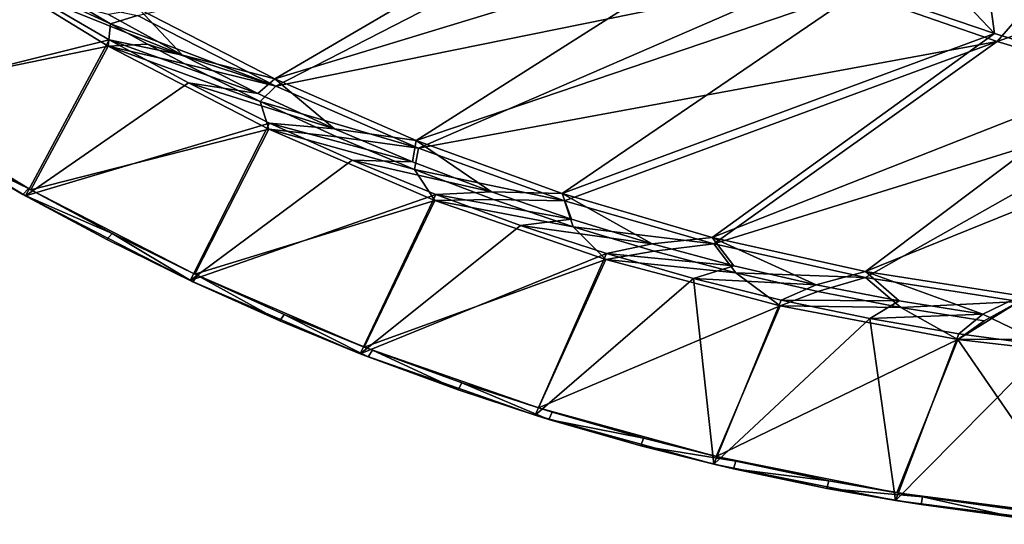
# Model space of a CAD drawing. Header units: metres. Extents: x -1651 to 0, y -1070 to 0.
# Tile 2 of 111: x -1132 to -757, y -1066 to -873. Entities that reach past the tile are written whole.
import ezdxf

# ---------------------------------------------------------------- set-up
doc = ezdxf.new("R2010")
doc.units = ezdxf.units.M

msp = doc.modelspace()

# ---------------------------------------------------------------- linework, layer by layer
at = {"layer": 'None'}
for points in [[(-810.449463, -861.003113, -60), (-760.212036, -878.177368, -60), (-827.625977, -807.09436, -377.175201)], [(-827.625977, -807.09436, -377.175201), (-760.212036, -878.177368, -60), (-767.005127, -828.957031, -377.175201)], [(-909.21582, -822.047546, -60), (-1086.735718, -868.975159, -60), (-1034.935425, -895.568054, -60)], [(-909.21582, -822.047546, -60), (-1034.935425, -895.568054, -60), (-860.133179, -842.287231, -60)], [(-1034.51062, -898.381042, -63), (-1087.299927, -871.384155, -63), (-899.523071, -829.016846, -63)], [(-829.854187, -856.684265, -63), (-1034.51062, -898.381042, -63), (-899.523071, -829.016846, -63)], [(-760.212036, -878.177368, -60), (-709.468689, -893.793701, -60), (-767.005127, -828.957031, -377.175201)], [(-767.005127, -828.957031, -377.175201), (-709.468689, -893.793701, -60), (-705.588745, -848.473389, -377.175201)], [(-829.854187, -856.684265, -63), (-724.750854, -841.593079, -406), (-759.171509, -881.255981, -63)], [(-724.750854, -841.593079, -406), (-682.642212, -854.043579, -406), (-759.171509, -881.255981, -63)], [(-1156.94751, -844.564758), (-1190.605591, -903.477844), (-1127.88147, -863.151611)], [(-1034.935425, -895.568054, -60), (-981.020203, -919.08783, -60), (-860.133179, -842.287231, -60)], [(-860.133179, -842.287231, -60), (-981.020203, -919.08783, -60), (-810.449463, -861.003113, -60)], [(-1098.481079, -883.086121, -3), (-1188.211548, -901.459106, -3), (-1157.276123, -847.042664, -3)], [(-1097.671753, -874.525269, -32.135326), (-1098.481079, -883.086121, -3), (-1157.276123, -847.042664, -3)], [(-1111.576904, -866.417419, -32.154259), (-1097.671753, -874.525269, -32.135326), (-1157.276123, -847.042664, -3)], [(-980.108887, -921.961182, -63), (-1034.51062, -898.381042, -63), (-829.854187, -856.684265, -63)], [(-759.171509, -881.255981, -63), (-980.108887, -921.961182, -63), (-829.854187, -856.684265, -63)], [(-759.171509, -881.255981, -63), (-682.642212, -854.043579, -406), (-687.702698, -902.677124, -63)], [(-1190.605591, -903.477844), (-1098.15979, -880.670776), (-1127.88147, -863.151611)], [(-1098.423218, -870.988586, -29.892235), (-1127.88147, -863.151611), (-1070.1604, -886.520691, -29.882597)], [(-1127.88147, -863.151611), (-1098.15979, -880.670776), (-1070.1604, -886.520691, -29.882597)], [(-981.020203, -919.08783, -60), (-925.265564, -939.302734, -60), (-810.449463, -861.003113, -60)], [(-810.449463, -861.003113, -60), (-925.265564, -939.302734, -60), (-760.212036, -878.177368, -60)], [(-1111.576904, -866.417419, -32.154259), (-1087.299927, -871.384155, -63), (-1097.671753, -874.525269, -32.135326)], [(-1086.735718, -868.975159, -60), (-1098.423218, -870.988586, -29.892235), (-1070.1604, -886.520691, -29.882597)], [(-1087.299927, -871.384155, -63), (-1034.51062, -898.381042, -63), (-1097.671753, -874.525269, -32.135326)], [(-1034.935425, -895.568054, -60), (-1086.735718, -868.975159, -60), (-1070.1604, -886.520691, -29.882597)], [(-1083.576538, -882.284058, -32.146748), (-1098.481079, -883.086121, -3), (-1097.671753, -874.525269, -32.135326)], [(-1034.51062, -898.381042, -63), (-1083.576538, -882.284058, -32.146748), (-1097.671753, -874.525269, -32.135326)], [(-925.265564, -939.302734, -60), (-867.978882, -956.014832, -60), (-760.212036, -878.177368, -60)], [(-760.212036, -878.177368, -60), (-867.978882, -956.014832, -60), (-709.468689, -893.793701, -60)], [(-1190.605591, -903.477844), (-1130.14502, -940.140625), (-1098.15979, -880.670776)], [(-1128.01062, -937.897156, -3), (-1188.211548, -901.459106, -3), (-1098.481079, -883.086121, -3)], [(-1130.14502, -940.140625), (-1067.821533, -897.099182), (-1098.15979, -880.670776)], [(-1037.226318, -914.770264, -3), (-1128.01062, -937.897156, -3), (-1098.481079, -883.086121, -3)], [(-1083.576538, -882.284058, -32.146748), (-1069.337402, -889.777161, -32.166546), (-1098.481079, -883.086121, -3)], [(-1037.226318, -914.770264, -3), (-1098.481079, -883.086121, -3), (-1040.547119, -904.169006, -32.176178)], [(-1098.481079, -883.086121, -3), (-1069.337402, -889.777161, -32.166546), (-1040.547119, -904.169006, -32.176178)], [(-1070.1604, -886.520691, -29.882597), (-1098.15979, -880.670776), (-1041.377563, -901.070007, -29.872959)], [(-1098.15979, -880.670776), (-1067.821533, -897.099182), (-1041.377563, -901.070007, -29.872959)], [(-1069.337402, -889.777161, -32.166546), (-1083.576538, -882.284058, -32.146748), (-1034.51062, -898.381042, -63)], [(-759.171509, -881.255981, -63), (-924.319275, -942.038391, -63), (-980.108887, -921.961182, -63)], [(-867.367065, -958.531433, -63), (-924.319275, -942.038391, -63), (-759.171509, -881.255981, -63)], [(-687.702698, -902.677124, -63), (-867.367065, -958.531433, -63), (-759.171509, -881.255981, -63)], [(-1034.935425, -895.568054, -60), (-1070.1604, -886.520691, -29.882597), (-1041.377563, -901.070007, -29.872959)], [(-1040.547119, -904.169006, -32.176178), (-1069.337402, -889.777161, -32.166546), (-1034.51062, -898.381042, -63)], [(-867.978882, -956.014832, -60), (-809.494446, -969.064758, -60), (-709.468689, -893.793701, -60)], [(-709.468689, -893.793701, -60), (-809.494446, -969.064758, -60), (-658.267761, -907.837219, -60)], [(-1067.821533, -897.099182), (-1130.14502, -940.140625), (-1036.906738, -912.415222)], [(-1041.377563, -901.070007, -29.872959), (-1067.821533, -897.099182), (-1012.108948, -914.619263, -29.863321)], [(-1067.821533, -897.099182), (-1036.906738, -912.415222), (-1012.108948, -914.619263, -29.863321)], [(-1012.108948, -914.619263, -29.863321), (-1034.935425, -895.568054, -60), (-1041.377563, -901.070007, -29.872959)], [(-981.020203, -919.08783, -60), (-1034.935425, -895.568054, -60), (-1012.108948, -914.619263, -29.863321)], [(-1188.211548, -901.459106, -3), (-1128.01062, -937.897156, -3), (-1160.307129, -919.058594, -45)], [(-1034.51062, -898.381042, -63), (-980.108887, -921.961182, -63), (-1040.547119, -904.169006, -32.176178)], [(-1190.605591, -903.477844), (-1162.582031, -921.185852, -45), (-1130.14502, -940.140625)], [(-980.108887, -921.961182, -63), (-1011.327209, -917.678345, -32.161396), (-1040.547119, -904.169006, -32.176178)], [(-1040.547119, -904.169006, -32.176178), (-1011.327209, -917.678345, -32.161396), (-1037.226318, -914.770264, -3)], [(-809.482178, -971.373596, -63), (-867.367065, -958.531433, -63), (-687.702698, -902.677124, -63)], [(-750.898499, -980.512817, -63), (-809.482178, -971.373596, -63), (-687.702698, -902.677124, -63)], [(-809.494446, -969.064758, -60), (-750.167175, -978.336487, -60), (-658.267761, -907.837219, -60)], [(-1130.14502, -940.140625), (-1067.287231, -972.521912), (-1036.906738, -912.415222)], [(-1036.906738, -912.415222), (-1067.287231, -972.521912), (-1005.456177, -926.598511)], [(-1012.108948, -914.619263, -29.863321), (-1036.906738, -912.415222), (-982.389282, -927.152161, -29.853683)], [(-1036.906738, -912.415222), (-1005.456177, -926.598511), (-982.389282, -927.152161, -29.853683)], [(-1065.431519, -970.0802, -3), (-1128.01062, -937.897156, -3), (-1037.226318, -914.770264, -3)], [(-973.837769, -941.934753, -3), (-1065.431519, -970.0802, -3), (-1037.226318, -914.770264, -3)], [(-1011.327209, -917.678345, -32.161396), (-981.644165, -930.1604, -32.150837), (-1037.226318, -914.770264, -3)], [(-1037.226318, -914.770264, -3), (-981.644165, -930.1604, -32.150837), (-973.837769, -941.934753, -3)], [(-982.389282, -927.152161, -29.853683), (-981.020203, -919.08783, -60), (-1012.108948, -914.619263, -29.863321)], [(-1128.970337, -937.360107, -45), (-1162.582031, -921.185852, -45), (-1160.307129, -919.058594, -45)], [(-1160.307129, -919.058594, -45), (-1128.01062, -937.897156, -3), (-1128.970337, -937.360107, -45)], [(-1011.327209, -917.678345, -32.161396), (-980.108887, -921.961182, -63), (-981.644165, -930.1604, -32.150837)], [(-981.020203, -919.08783, -60), (-982.389282, -927.152161, -29.853683), (-952.254028, -938.653625, -29.844046)], [(-925.265564, -939.302734, -60), (-981.020203, -919.08783, -60), (-952.254028, -938.653625, -29.844046)], [(-1162.582031, -921.185852, -45), (-1131.108887, -939.600281, -45), (-1130.14502, -940.140625)], [(-1131.108887, -939.600281, -45), (-1162.582031, -921.185852, -45), (-1128.970337, -937.360107, -45)], [(-980.108887, -921.961182, -63), (-924.319275, -942.038391, -63), (-981.644165, -930.1604, -32.150837)], [(-1067.287231, -972.521912), (-973.511414, -939.630554), (-1005.456177, -926.598511)], [(-982.389282, -927.152161, -29.853683), (-1005.456177, -926.598511), (-952.254028, -938.653625, -29.844046)], [(-1005.456177, -926.598511), (-973.511414, -939.630554), (-952.254028, -938.653625, -29.844046)], [(-981.644165, -930.1604, -32.150837), (-951.527649, -941.585449, -32.147835), (-973.837769, -941.934753, -3)], [(-981.644165, -930.1604, -32.150837), (-924.319275, -942.038391, -63), (-951.527649, -941.585449, -32.147835)], [(-1096.999756, -954.530701, -45), (-1131.108887, -939.600281, -45), (-1128.970337, -937.360107, -45)], [(-1128.01062, -937.897156, -3), (-1096.999756, -954.530701, -45), (-1128.970337, -937.360107, -45)], [(-1128.01062, -937.897156, -3), (-1065.431519, -970.0802, -3), (-1096.999756, -954.530701, -45)], [(-952.254028, -938.653625, -29.844046), (-973.511414, -939.630554), (-921.739014, -949.109924, -29.834408)], [(-925.265564, -939.302734, -60), (-952.254028, -938.653625, -29.844046), (-921.739014, -949.109924, -29.834408)], [(-867.978882, -956.014832, -60), (-925.265564, -939.302734, -60), (-890.880676, -958.508423, -29.82477)], [(-890.880676, -958.508423, -29.82477), (-925.265564, -939.302734, -60), (-921.739014, -949.109924, -29.834408)], [(-1130.14502, -940.140625), (-1131.108887, -939.600281, -45), (-1098.99707, -956.876709, -45)], [(-1098.99707, -956.876709, -45), (-1131.108887, -939.600281, -45), (-1096.999756, -954.530701, -45)], [(-1130.14502, -940.140625), (-1098.99707, -956.876709, -45), (-1067.287231, -972.521912)], [(-1067.287231, -972.521912), (-1002.334961, -1000.465759), (-973.511414, -939.630554)], [(-1000.774658, -997.853943, -3), (-1065.431519, -970.0802, -3), (-973.837769, -941.934753, -3)], [(-1002.334961, -1000.465759), (-941.114441, -951.494019), (-973.511414, -939.630554)], [(-908.648254, -964.436951, -3), (-1000.774658, -997.853943, -3), (-973.837769, -941.934753, -3)], [(-973.837769, -941.934753, -3), (-951.527649, -941.585449, -32.147835), (-921.023987, -951.954468, -32.148979)], [(-921.023987, -951.954468, -32.148979), (-908.648254, -964.436951, -3), (-973.837769, -941.934753, -3)], [(-973.511414, -939.630554), (-941.114441, -951.494019), (-921.739014, -949.109924, -29.834408)], [(-951.527649, -941.585449, -32.147835), (-924.319275, -942.038391, -63), (-921.023987, -951.954468, -32.148979)], [(-921.023987, -951.954468, -32.148979), (-924.319275, -942.038391, -63), (-867.367065, -958.531433, -63)], [(-921.739014, -949.109924, -29.834408), (-941.114441, -951.494019), (-890.880676, -958.508423, -29.82477)], [(-1066.287598, -972.993042, -45), (-1098.99707, -956.876709, -45), (-1096.999756, -954.530701, -45)], [(-1065.431519, -970.0802, -3), (-1064.436401, -970.548462, -45), (-1096.999756, -954.530701, -45)], [(-1066.287598, -972.993042, -45), (-1096.999756, -954.530701, -45), (-1064.436401, -970.548462, -45)], [(-941.114441, -951.494019), (-1002.334961, -1000.465759), (-908.308105, -962.17334)], [(-941.114441, -951.494019), (-908.308105, -962.17334), (-890.880676, -958.508423, -29.82477)], [(-867.367065, -958.531433, -63), (-890.179504, -961.26825, -32.150867), (-921.023987, -951.954468, -32.148979)], [(-890.179504, -961.26825, -32.150867), (-908.648254, -964.436951, -3), (-921.023987, -951.954468, -32.148979)], [(-1098.99707, -956.876709, -45), (-1066.287598, -972.993042, -45), (-1067.287231, -972.521912)], [(-859.715698, -966.83783, -29.815132), (-867.978882, -956.014832, -60), (-890.880676, -958.508423, -29.82477)], [(-809.494446, -969.064758, -60), (-867.978882, -956.014832, -60), (-828.281189, -974.088257, -29.805494)], [(-867.978882, -956.014832, -60), (-859.715698, -966.83783, -29.815132), (-828.281189, -974.088257, -29.805494)], [(-859.038757, -969.525696, -32.150772), (-908.648254, -964.436951, -3), (-890.179504, -961.26825, -32.150867)], [(-890.880676, -958.508423, -29.82477), (-908.308105, -962.17334), (-859.715698, -966.83783, -29.815132)], [(-859.038757, -969.525696, -32.150772), (-890.179504, -961.26825, -32.150867), (-867.367065, -958.531433, -63)], [(-809.482178, -971.373596, -63), (-859.038757, -969.525696, -32.150772), (-867.367065, -958.531433, -63)], [(-1002.334961, -1000.465759), (-935.601135, -1023.837463), (-908.308105, -962.17334)], [(-934.350159, -1021.084961, -3), (-1000.774658, -997.853943, -3), (-908.648254, -964.436951, -3)], [(-908.308105, -962.17334), (-935.601135, -1023.837463), (-875.135681, -971.654358)], [(-842.000183, -982.158691, -3), (-934.350159, -1021.084961, -3), (-908.648254, -964.436951, -3)], [(-842.000183, -982.158691, -3), (-908.648254, -964.436951, -3), (-859.038757, -969.525696, -32.150772)], [(-908.308105, -962.17334), (-875.135681, -971.654358), (-859.715698, -966.83783, -29.815132)], [(-859.715698, -966.83783, -29.815132), (-875.135681, -971.654358), (-828.281189, -974.088257, -29.805494)], [(-827.638062, -976.717407, -32.148846), (-859.038757, -969.525696, -32.150772), (-809.482178, -971.373596, -63)], [(-827.638062, -976.717407, -32.148846), (-842.000183, -982.158691, -3), (-859.038757, -969.525696, -32.150772)], [(-809.494446, -969.064758, -60), (-828.281189, -974.088257, -29.805494), (-796.614685, -980.250916, -29.795856)], [(-750.167175, -978.336487, -60), (-809.494446, -969.064758, -60), (-764.753906, -985.31842, -29.786219)], [(-764.753906, -985.31842, -29.786219), (-809.494446, -969.064758, -60), (-796.614685, -980.250916, -29.795856)], [(-1067.287231, -972.521912), (-1066.287598, -972.993042, -45), (-1033.022461, -987.92865, -45)], [(-1067.287231, -972.521912), (-1033.022461, -987.92865, -45), (-1002.334961, -1000.465759)], [(-1033.022461, -987.92865, -45), (-1066.287598, -972.993042, -45), (-1064.436401, -970.548462, -45)], [(-1064.436401, -970.548462, -45), (-1065.431519, -970.0802, -3), (-1031.321777, -985.393005, -45)], [(-1065.431519, -970.0802, -3), (-1000.774658, -997.853943, -3), (-1031.321777, -985.393005, -45)], [(-1033.022461, -987.92865, -45), (-1064.436401, -970.548462, -45), (-1031.321777, -985.393005, -45)], [(-935.601135, -1023.837463), (-867.406982, -1042.524658), (-875.135681, -971.654358)], [(-875.135681, -971.654358), (-867.406982, -1042.524658), (-841.640808, -979.924622)], [(-875.135681, -971.654358), (-841.640808, -979.924622), (-828.281189, -974.088257, -29.805494)], [(-796.01178, -982.831787, -32.145981), (-827.638062, -976.717407, -32.148846), (-809.482178, -971.373596, -63)], [(-796.01178, -982.831787, -32.145981), (-809.482178, -971.373596, -63), (-750.898499, -980.512817, -63)], [(-842.000183, -982.158691, -3), (-827.638062, -976.717407, -32.148846), (-796.01178, -982.831787, -32.145981)], [(-828.281189, -974.088257, -29.805494), (-841.640808, -979.924622), (-796.614685, -980.250916, -29.795856)], [(-867.406982, -1042.524658), (-807.867737, -986.973267), (-841.640808, -979.924622)], [(-841.640808, -979.924622), (-807.867737, -986.973267), (-796.614685, -980.250916, -29.795856)], [(-796.614685, -980.250916, -29.795856), (-807.867737, -986.973267), (-764.753906, -985.31842, -29.786219)], [(-764.194214, -987.857178, -32.143085), (-796.01178, -982.831787, -32.145981), (-750.898499, -980.512817, -63)], [(-700.12915, -994.608032, -32.139267), (-774.243713, -995.007019, -3), (-750.898499, -980.512817, -63)], [(-750.898499, -980.512817, -63), (-774.243713, -995.007019, -3), (-764.194214, -987.857178, -32.143085)], [(-739.665466, -997.369873), (-750.167175, -978.336487, -60), (-764.753906, -985.31842, -29.786219)], [(-866.476868, -1039.661865, -3), (-934.350159, -1021.084961, -3), (-842.000183, -982.158691, -3)], [(-774.243713, -995.007019, -3), (-866.476868, -1039.661865, -3), (-842.000183, -982.158691, -3)], [(-774.243713, -995.007019, -3), (-842.000183, -982.158691, -3), (-796.01178, -982.831787, -32.145981)], [(-774.243713, -995.007019, -3), (-796.01178, -982.831787, -32.145981), (-764.194214, -987.857178, -32.143085)], [(-999.244141, -1001.664368, -45), (-1033.022461, -987.92865, -45), (-1031.321777, -985.393005, -45)], [(-1033.022461, -987.92865, -45), (-999.244141, -1001.664368, -45), (-1002.334961, -1000.465759)], [(-1031.321777, -985.393005, -45), (-1000.774658, -997.853943, -3), (-997.697998, -999.045288, -45)], [(-999.244141, -1001.664368, -45), (-1031.321777, -985.393005, -45), (-997.697998, -999.045288, -45)], [(-867.406982, -1042.524658), (-798.080994, -1056.437134), (-807.867737, -986.973267)], [(-807.867737, -986.973267), (-773.860962, -992.790894), (-764.753906, -985.31842, -29.786219)], [(-798.080994, -1056.437134), (-773.860962, -992.790894), (-807.867737, -986.973267)], [(-764.753906, -985.31842, -29.786219), (-773.860962, -992.790894), (-739.665466, -997.369873)], [(-774.243713, -995.007019, -3), (-797.480347, -1053.495605, -3), (-866.476868, -1039.661865, -3)], [(-773.860962, -992.790894), (-798.080994, -1056.437134), (-739.665466, -997.369873)], [(-727.69165, -1062.519775, -3), (-797.480347, -1053.495605, -3), (-774.243713, -995.007019, -3)], [(-705.734619, -1002.91449, -3), (-774.243713, -995.007019, -3), (-700.12915, -994.608032, -32.139267)], [(-705.734619, -1002.91449, -3), (-727.69165, -1062.519775, -3), (-774.243713, -995.007019, -3)], [(-1000.774658, -997.853943, -3), (-963.608093, -1011.487976, -45), (-997.697998, -999.045288, -45)], [(-1000.774658, -997.853943, -3), (-934.350159, -1021.084961, -3), (-963.608093, -1011.487976, -45)], [(-964.995972, -1014.182617, -45), (-999.244141, -1001.664368, -45), (-997.697998, -999.045288, -45)], [(-964.995972, -1014.182617, -45), (-997.697998, -999.045288, -45), (-963.608093, -1011.487976, -45)], [(-798.080994, -1056.437134), (-727.957031, -1065.508057), (-739.665466, -997.369873)], [(-1002.334961, -1000.465759), (-999.244141, -1001.664368, -45), (-964.995972, -1014.182617, -45)], [(-1002.334961, -1000.465759), (-964.995972, -1014.182617, -45), (-935.601135, -1023.837463)], [(-930.321838, -1025.467407, -45), (-964.995972, -1014.182617, -45), (-963.608093, -1011.487976, -45)], [(-964.995972, -1014.182617, -45), (-930.321838, -1025.467407, -45), (-935.601135, -1023.837463)], [(-934.350159, -1021.084961, -3), (-929.095581, -1022.7052, -45), (-963.608093, -1011.487976, -45)], [(-930.321838, -1025.467407, -45), (-963.608093, -1011.487976, -45), (-929.095581, -1022.7052, -45)], [(-929.095581, -1022.7052, -45), (-934.350159, -1021.084961, -3), (-894.204407, -1032.682617, -45)], [(-934.350159, -1021.084961, -3), (-866.476868, -1039.661865, -3), (-894.204407, -1032.682617, -45)], [(-935.601135, -1023.837463), (-930.321838, -1025.467407, -45), (-895.266052, -1035.504272, -45)], [(-935.601135, -1023.837463), (-895.266052, -1035.504272, -45), (-867.406982, -1042.524658)], [(-894.204407, -1032.682617, -45), (-930.321838, -1025.467407, -45), (-929.095581, -1022.7052, -45)], [(-895.266052, -1035.504272, -45), (-930.321838, -1025.467407, -45), (-894.204407, -1032.682617, -45)], [(-858.979126, -1041.407349, -45), (-895.266052, -1035.504272, -45), (-894.204407, -1032.682617, -45)], [(-894.204407, -1032.682617, -45), (-866.476868, -1039.661865, -3), (-858.979126, -1041.407349, -45)], [(-895.266052, -1035.504272, -45), (-859.873596, -1044.280273, -45), (-867.406982, -1042.524658)], [(-859.873596, -1044.280273, -45), (-895.266052, -1035.504272, -45), (-858.979126, -1041.407349, -45)], [(-866.476868, -1039.661865, -3), (-823.464722, -1048.86853, -45), (-858.979126, -1041.407349, -45)], [(-866.476868, -1039.661865, -3), (-797.480347, -1053.495605, -3), (-823.464722, -1048.86853, -45)], [(-867.406982, -1042.524658), (-859.873596, -1044.280273, -45), (-824.189758, -1051.78418, -45)], [(-867.406982, -1042.524658), (-824.189758, -1051.78418, -45), (-798.080994, -1056.437134)], [(-823.464722, -1048.86853, -45), (-859.873596, -1044.280273, -45), (-858.979126, -1041.407349, -45)], [(-824.189758, -1051.78418, -45), (-859.873596, -1044.280273, -45), (-823.464722, -1048.86853, -45)], [(-787.706482, -1055.056519, -45), (-824.189758, -1051.78418, -45), (-823.464722, -1048.86853, -45)], [(-824.189758, -1051.78418, -45), (-788.260315, -1058.00647, -45), (-798.080994, -1056.437134)], [(-788.260315, -1058.00647, -45), (-824.189758, -1051.78418, -45), (-787.706482, -1055.056519, -45)], [(-797.480347, -1053.495605, -3), (-787.706482, -1055.056519, -45), (-823.464722, -1048.86853, -45)], [(-787.706482, -1055.056519, -45), (-797.480347, -1053.495605, -3), (-751.750061, -1059.963379, -45)], [(-797.480347, -1053.495605, -3), (-727.69165, -1062.519775, -3), (-751.750061, -1059.963379, -45)], [(-752.131165, -1062.939209, -45), (-788.260315, -1058.00647, -45), (-787.706482, -1055.056519, -45)], [(-752.131165, -1062.939209, -45), (-787.706482, -1055.056519, -45), (-751.750061, -1059.963379, -45)], [(-798.080994, -1056.437134), (-788.260315, -1058.00647, -45), (-752.131165, -1062.939209, -45)], [(-798.080994, -1056.437134), (-752.131165, -1062.939209, -45), (-727.957031, -1065.508057)]]:
    msp.add_3dface(points, dxfattribs=at)

doc.saveas('drawing.dxf')
